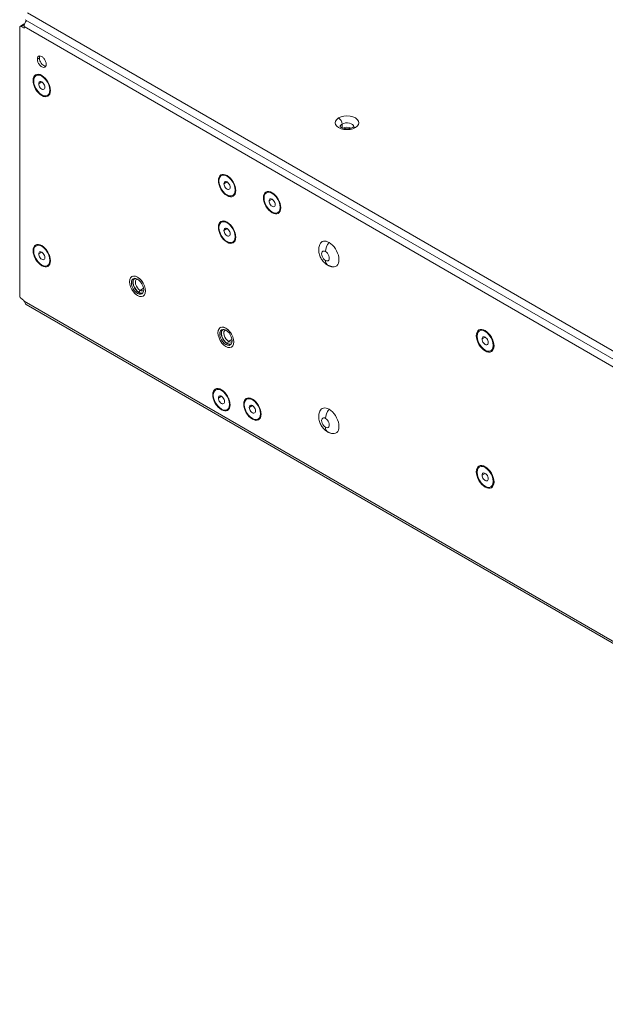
# Model space of a CAD drawing. Header units: millimetres. Extents: x 39 to 1680, y 50 to 804.
# Tile 41 of 68: x 1056 to 1196, y 297 to 533. Entities that reach past the tile are written whole.
import ezdxf

# ---------------------------------------------------------------- set-up
doc = ezdxf.new("R2010")
doc.units = ezdxf.units.MM
doc.header["$MEASUREMENT"] = 0
doc.layers.get('0').update_dxf_attribs({"lineweight": 25})

msp = doc.modelspace()

# ---------------------------------------------------------------- linework, layer by layer
at = {"color": 0, "linetype": 'Continuous', "lineweight": 0, "extrusion": (-1.66533e-16, 0.816497, 0.57735)}
for p, q in [((1057.761, 534.647), (1341.028, 371.103)), ((1056.874, 531.855), (1056.026, 531.365)), ((1057.048, 531.786), (1056.276, 531.34)), ((1057.261, 532.965), (1340.528, 369.42)), ((1055.922, 476.186), (1055.922, 531.136)), ((1056.276, 531.34), (1056.983, 530.932)), ((1348.319, 363.137), (1056.983, 531.34)), ((1056.983, 531.34), (1056.983, 530.932)), ((1060.66, 523.788), (1060.165, 523.502)), ((1059.139, 518.378), (1059.282, 518.366)), ((1059.85, 519.556), (1059.886, 519.576)), ((1060.483, 517.603), (1061.225, 518.031)), ((1062.394, 518.387), (1062.176, 518.647)), ((1062.86, 517.58), (1062.977, 517.261)), ((1063.311, 515.97), (1063.17, 516.517)), ((1063.205, 516.072), (1063.17, 516.051)), ((1062.6, 514.793), (1062.636, 514.813)), ((1133.315, 507.927), (1133.315, 507.011)), ((1103.602, 494.382), (1103.745, 494.369)), ((1104.313, 495.559), (1104.349, 495.579)), ((1104.946, 493.606), (1105.688, 494.035)), ((1106.857, 494.39), (1106.639, 494.651)), ((1107.323, 493.583), (1107.439, 493.264)), ((1107.774, 491.973), (1107.633, 492.521)), ((1107.668, 492.075), (1107.633, 492.055)), ((1115.132, 491.436), (1115.167, 491.456)), ((1107.063, 490.796), (1107.099, 490.816)), ((1114.421, 490.258), (1114.563, 490.246)), ((1115.765, 489.483), (1116.507, 489.911)), ((1117.676, 490.267), (1117.457, 490.527)), ((1118.142, 489.46), (1118.258, 489.14)), ((1117.882, 486.672), (1117.917, 486.693)), ((1118.593, 487.85), (1118.452, 488.397)), ((1118.487, 487.952), (1118.452, 487.931)), ((1104.313, 484.373), (1104.349, 484.393)), ((1103.602, 483.196), (1103.745, 483.183)), ((1104.946, 482.42), (1105.688, 482.849)), ((1106.857, 483.204), (1106.639, 483.465)), ((1107.323, 482.397), (1107.439, 482.078)), ((1107.063, 479.61), (1107.099, 479.63)), ((1107.774, 480.787), (1107.633, 481.335)), ((1107.668, 480.889), (1107.633, 480.869)), ((1059.139, 477.554), (1059.282, 477.541)), ((1059.85, 478.731), (1059.886, 478.751)), ((1060.483, 476.778), (1061.225, 477.207)), ((1062.394, 477.562), (1062.176, 477.823)), ((1055.922, 466.653), (1055.922, 476.186)), ((1062.86, 476.755), (1062.977, 476.436)), ((1063.311, 475.145), (1063.17, 475.693)), ((1063.205, 475.247), (1063.17, 475.227)), ((1062.6, 473.968), (1062.636, 473.988)), ((1082.294, 470.105), (1082.304, 470.111)), ((1082.861, 471.33), (1082.999, 471.41)), ((1084.217, 471.203), (1084.206, 471.197)), ((1084.821, 468.036), (1084.549, 467.566)), ((1085.659, 468.52), (1084.821, 468.036)), ((1348.213, 297.308), (1056.976, 465.453)), ((1084.549, 467.484), (1084.206, 467.286)), ((1085.551, 466.671), (1085.689, 466.75)), ((1057.506, 464.674), (1348.351, 296.754)), ((1104.075, 459.083), (1104.212, 459.162)), ((1105.43, 458.956), (1105.42, 458.95)), ((1166.27, 458.318), (1166.305, 458.339)), ((1167.645, 458.386), (1168.352, 457.692)), ((1103.507, 457.858), (1103.518, 457.864)), ((1106.872, 456.272), (1106.034, 455.789)), ((1166.903, 456.366), (1167.645, 456.794)), ((1168.814, 457.15), (1168.595, 457.41)), ((1169.28, 456.343), (1169.396, 456.023)), ((1105.763, 455.237), (1105.42, 455.039)), ((1106.034, 455.789), (1105.763, 455.318)), ((1106.765, 454.424), (1106.902, 454.503)), ((1167.645, 453.487), (1167.721, 453.649)), ((1169.02, 453.555), (1169.055, 453.576)), ((1169.518, 455.712), (1169.499, 455.701)), ((1169.625, 454.835), (1169.59, 454.814)), ((1102.97, 444.16), (1103.005, 444.181)), ((1102.259, 442.983), (1102.401, 442.971)), ((1103.602, 442.208), (1104.345, 442.636)), ((1105.514, 442.992), (1105.295, 443.252)), ((1105.979, 442.185), (1106.096, 441.865)), ((1110.394, 441.915), (1110.43, 441.935)), ((1105.72, 439.397), (1105.755, 439.418)), ((1106.325, 440.677), (1106.289, 440.656)), ((1106.431, 440.575), (1106.29, 441.122)), ((1109.683, 440.738), (1109.826, 440.726)), ((1111.027, 439.962), (1111.769, 440.391)), ((1112.938, 440.746), (1112.72, 441.007)), ((1113.404, 439.939), (1113.521, 439.62)), ((1113.144, 437.152), (1113.18, 437.172)), ((1113.855, 438.329), (1113.714, 438.877)), ((1113.749, 438.431), (1113.714, 438.411)), ((1166.27, 425.659), (1166.305, 425.679)), ((1167.645, 425.727), (1168.352, 425.033)), ((1166.903, 423.706), (1167.645, 424.134)), ((1168.814, 424.49), (1168.595, 424.75)), ((1169.28, 423.683), (1169.396, 423.364)), ((1169.518, 423.052), (1169.499, 423.041)), ((1167.645, 420.828), (1167.721, 420.99)), ((1169.02, 420.895), (1169.055, 420.916)), ((1169.625, 422.175), (1169.59, 422.154))]:
    msp.add_line(p, q, dxfattribs=at)
at = {"color": 0, "linetype": 'Continuous', "lineweight": 0, "extrusion": (-1.42496e-16, 3.02322e-16, -1)}
for centre, major_axis, start_param, end_param in [((1057.124, 531.422), (-0.25, 0.433), 0, 0.6289477), ((1084.821, 469.356), (0.808, -1.399), -0.0726278, 0.7853982), ((1106.034, 457.108), (0.808, -1.399), -0.0726278, 0.7853982)]:
    msp.add_ellipse(centre, major_axis=major_axis, ratio=0.5773503, start_param=start_param, end_param=end_param, dxfattribs=at)
at = {"color": 0, "linetype": 'Continuous', "lineweight": 0, "extrusion": (6.29482e-17, 2.20052e-16, -1)}
msp.add_ellipse((1057.973, 531.912), major_axis=(0.7, 1.212), ratio=0.5773503, start_param=-2.3561945, end_param=-1.1626789, dxfattribs=at)
at = {"color": 0, "linetype": 'Continuous', "lineweight": 0}
for centre, major_axis, start_param, end_param in [((1056.276, 530.932), (-0.25, 0.433), -0.7853982, 0.7853982), ((1061.225, 517.174), (1.375, -2.382), -2.3561945, 0.7853982), ((1061.225, 517.174), (0.525, -0.909), -2.3561945, 0.7853982), ((1061.261, 517.195), (1.375, -2.382), 0, 0.7853982), ((1134.482, 508.234), (-2.85, 0), -0.7853982, 2.3561945), ((1134.482, 508.234), (2.85, 0), -0.7853982, 2.3561945), ((1134.482, 507.254), (-1.65, 0), -0.7853982, -0.0586244), ((1134.482, 507.254), (1.65, 0), 0.0586244, 2.3561945), ((1134.482, 506.192), (-1.65, 0), -2.2194445, -0.9221481), ((1136.497, 506.09), (-0.6, 1.039), -0.7853982, 0), ((1105.688, 493.177), (1.375, -2.382), -2.3561945, 0.7853982), ((1105.688, 493.177), (0.525, -0.909), -2.3561945, 0.7853982), ((1105.724, 493.198), (1.375, -2.382), 0, 0.7853982), ((1116.507, 489.054), (1.375, -2.382), -2.3561945, 0.7853982), ((1116.507, 489.054), (0.525, -0.909), -2.3561945, 0.7853982), ((1116.542, 489.074), (1.375, -2.382), 0, 0.7853982), ((1105.688, 481.991), (1.375, -2.382), -2.3561945, 0.7853982), ((1105.688, 481.991), (0.525, -0.909), -2.3561945, 0.7853982), ((1105.724, 482.012), (1.375, -2.382), 0, 0.7853982), ((1061.225, 476.349), (1.375, -2.382), -2.3561945, 0.7853982), ((1129.32, 476.268), (-0.65, 1.126), -0.7853982, 2.3561945), ((1129.32, 476.268), (0.65, -1.126), -0.7853982, 2.3561945), ((1061.225, 476.349), (0.525, -0.909), -2.3561945, 0.7853982), ((1061.261, 476.37), (1.375, -2.382), 0, 0.7853982), ((1131.017, 476.186), (-1.2, -2.078), -0.7853982, 0), ((1084.206, 469.001), (-1.353, 2.343), -2.3561945, 0.7853982), ((1084.206, 469.001), (1.353, -2.343), -2.3561945, 0.7853982), ((1084.206, 469.001), (-1.345, 2.33), -0.7853982, 2.3561945), ((1084.549, 469.199), (-1.05, 1.819), 0.1640427, 2.3561945), ((1084.206, 469.001), (1.345, -2.33), -0.7853982, 2.3561945), ((1084.549, 469.199), (1.05, -1.819), -0.7853982, -0.1640427), ((1105.42, 456.753), (-1.353, 2.343), -2.3561945, 0.7853982), ((1105.42, 456.753), (-1.345, 2.33), -0.7853982, 2.3561945), ((1105.763, 456.951), (-1.05, 1.819), 0.1640427, 2.3561945), ((1105.42, 456.753), (1.345, -2.33), -0.7853982, 2.3561945), ((1105.42, 456.753), (1.353, -2.343), -2.3561945, 0.7853982), ((1167.645, 455.937), (1.375, -2.382), -2.3561945, 0.7853982), ((1167.645, 455.937), (0.525, -0.909), -2.3561945, 0.7853982), ((1105.763, 456.951), (1.05, -1.819), -0.7853982, -0.1640427), ((1167.68, 455.957), (1.375, -2.382), 0, 0.7853982), ((1104.345, 441.779), (1.375, -2.382), -2.3561945, 0.7853982), ((1104.345, 441.779), (0.525, -0.909), -2.3561945, 0.7853982), ((1104.38, 441.799), (1.375, -2.382), 0, 0.7853982), ((1111.769, 439.534), (1.375, -2.382), -2.3561945, 0.7853982), ((1111.769, 439.534), (0.525, -0.909), -2.3561945, 0.7853982), ((1111.805, 439.554), (1.375, -2.382), 0, 0.7853982), ((1129.32, 436.259), (-0.65, 1.126), -0.7853982, 2.3561945), ((1129.32, 436.259), (0.65, -1.126), -0.7853982, 2.3561945), ((1131.017, 436.178), (-1.2, -2.078), -0.7853982, 0), ((1167.645, 423.277), (1.375, -2.382), -2.3561945, 0.7853982), ((1167.645, 423.277), (0.525, -0.909), -2.3561945, 0.7853982), ((1167.68, 423.297), (1.375, -2.382), 0, 0.7853982)]:
    msp.add_ellipse(centre, major_axis=major_axis, ratio=0.5773503, start_param=start_param, end_param=end_param, dxfattribs=at)
at = {"color": 0, "linetype": 'Continuous', "lineweight": 0, "extrusion": (4.0637e-17, 1.51659e-16, -1)}
for centre, major_axis, start_param, end_param in [((1061.225, 517.174), (-1.475, 2.555), -0.7853982, 2.3561944), ((1061.225, 517.174), (1.475, -2.555), -0.7853982, 2.3561944), ((1105.688, 493.177), (-1.475, 2.555), -0.7853982, 2.3561944), ((1105.688, 493.177), (1.475, -2.555), -0.7853982, 2.3561944), ((1105.688, 481.991), (1.475, -2.555), -0.7853982, 2.3561944), ((1061.225, 476.349), (-1.475, 2.555), -0.7853982, 2.3561944), ((1061.225, 476.349), (1.475, -2.555), -0.7853982, 2.3561944), ((1104.345, 441.779), (1.475, -2.555), -0.7853982, 2.3561944), ((1111.769, 439.534), (1.475, -2.555), -0.7853982, 2.3561944), ((1168.352, 423.685), (0.825, -1.429), -1.1593926, -0.7539883)]:
    msp.add_ellipse(centre, major_axis=major_axis, ratio=0.5773503, start_param=start_param, end_param=end_param, dxfattribs=at)
at = {"color": 0, "linetype": 'Continuous', "lineweight": 0, "extrusion": (-5.00668e-17, 4.19785e-16, -1)}
for centre in [(1061.225, 517.174), (1105.688, 493.177), (1116.507, 489.054), (1105.688, 481.991), (1061.225, 476.349), (1167.645, 455.937), (1104.345, 441.779), (1111.769, 439.534), (1167.645, 423.277)]:
    msp.add_ellipse(centre, major_axis=(-1.375, 2.382), ratio=0.5773503, start_param=-0.7853982, end_param=2.3561945, dxfattribs=at)
at = {"color": 0, "linetype": 'Continuous', "lineweight": 0, "extrusion": (-2.23113e-17, 3.71711e-16, -1)}
for centre, major_axis, start_param, end_param in [((1061.261, 517.195), (-1.375, 2.382), 0, 2.3561945), ((1061.261, 476.37), (-1.375, 2.382), 0, 2.3561945), ((1084.344, 469.08), (1.345, -2.33), -0.0038298, 0), ((1105.557, 456.833), (1.345, -2.33), -0.0038298, 0)]:
    msp.add_ellipse(centre, major_axis=major_axis, ratio=0.5773503, start_param=start_param, end_param=end_param, dxfattribs=at)
at = {"color": 0, "linetype": 'Continuous', "lineweight": 0, "extrusion": (-1.86852e-16, 2.12615e-16, -1)}
for centre, major_axis, start_param, end_param in [((1061.225, 517.174), (-0.525, 0.909), -0.7853982, 2.3561945), ((1105.688, 493.177), (-0.525, 0.909), -0.7853982, 2.3561945), ((1116.507, 489.054), (-0.525, 0.909), -0.7853982, 2.3561945), ((1105.688, 481.991), (-0.525, 0.909), -0.7853982, 2.3561945), ((1106.395, 482.4), (0.8, -1.386), -2.3029426, -1.9851622), ((1061.225, 476.349), (-0.525, 0.909), -0.7853982, 2.3561945), ((1167.645, 455.937), (-0.525, 0.909), -0.7853982, 2.3561945), ((1104.345, 441.779), (-0.525, 0.909), -0.7853982, 2.3561945), ((1111.769, 439.534), (-0.525, 0.909), -0.7853982, 2.3561945), ((1167.645, 423.277), (-0.525, 0.909), -0.7853982, 2.3561945)]:
    msp.add_ellipse(centre, major_axis=major_axis, ratio=0.5773503, start_param=start_param, end_param=end_param, dxfattribs=at)
at = {"color": 0, "linetype": 'Continuous', "lineweight": 0, "extrusion": (-1.62815e-16, 2.26493e-16, -1)}
for centre in [(1061.933, 517.582), (1061.933, 476.758)]:
    msp.add_ellipse(centre, major_axis=(0.8, -1.386), ratio=0.5773503, start_param=-2.3029426, end_param=-1.9851622, dxfattribs=at)
at = {"color": 0, "linetype": 'Continuous', "lineweight": 0, "extrusion": (1.81141e-16, 2.96878e-16, -1)}
for centre in [(1061.862, 517.542), (1106.325, 493.545), (1117.143, 489.421), (1106.325, 482.359), (1061.862, 476.717), (1104.981, 442.146), (1112.406, 439.901)]:
    msp.add_ellipse(centre, major_axis=(0.8, -1.386), ratio=0.5773503, start_param=-1.8662372, end_param=-1.2753555, dxfattribs=at)
at = {"color": 0, "linetype": 'Continuous', "lineweight": 0, "extrusion": (1.28814e-17, 1.99733e-16, -1)}
for centre in [(1061.933, 517.582), (1105.052, 442.187), (1112.477, 439.942)]:
    msp.add_ellipse(centre, major_axis=(0.8, -1.386), ratio=0.5773503, start_param=-1.1564305, end_param=-0.8386501, dxfattribs=at)
at = {"color": 0, "linetype": 'Continuous', "lineweight": 0, "extrusion": (5.72369e-17, 2.89441e-16, -1)}
for centre, major_axis, start_param, end_param in [((1132.466, 508.417), (0.6, -1.039), -2.3561945, -0.7853982), ((1117.214, 489.462), (0.8, -1.386), -1.1564305, -0.8386501)]:
    msp.add_ellipse(centre, major_axis=major_axis, ratio=0.5773503, start_param=start_param, end_param=end_param, dxfattribs=at)
at = {"color": 0, "linetype": 'Continuous', "lineweight": 0, "extrusion": (2.53252e-16, 3.38511e-16, -1)}
for centre in [(1105.724, 493.198), (1116.542, 489.074), (1105.724, 482.012), (1104.38, 441.799), (1111.805, 439.554)]:
    msp.add_ellipse(centre, major_axis=(-1.375, 2.382), ratio=0.5773503, start_param=0, end_param=2.3561945, dxfattribs=at)
at = {"color": 0, "linetype": 'Continuous', "lineweight": 0, "extrusion": (-1.85927e-17, 3.09759e-16, -1)}
msp.add_ellipse((1106.395, 493.586), major_axis=(0.8, -1.386), ratio=0.5773503, start_param=-2.3029426, end_param=-1.9851622, dxfattribs=at)
at = {"color": 0, "linetype": 'Continuous', "lineweight": 0, "extrusion": (6.09555e-17, 2.27489e-16, -1)}
for centre, major_axis, start_param, end_param in [((1106.395, 493.586), (0.8, -1.386), -1.1564305, -0.8386501), ((1061.933, 476.758), (0.8, -1.386), -1.1564305, -0.8386501), ((1084.344, 469.08), (-1.345, 2.33), 0, 0.0038298), ((1105.557, 456.833), (-1.345, 2.33), 0, 0.0038298)]:
    msp.add_ellipse(centre, major_axis=major_axis, ratio=0.5773503, start_param=start_param, end_param=end_param, dxfattribs=at)
at = {"color": 0, "linetype": 'Continuous', "lineweight": 0, "extrusion": (-1.11556e-17, 1.85856e-16, -1)}
for centre in [(1116.507, 489.054), (1105.688, 481.991)]:
    msp.add_ellipse(centre, major_axis=(-1.475, 2.555), ratio=0.5773503, start_param=-0.7853982, end_param=2.3561944, dxfattribs=at)
at = {"color": 0, "linetype": 'Continuous', "lineweight": 0, "extrusion": (9.24296e-17, 1.17463e-16, -1)}
msp.add_ellipse((1116.507, 489.054), major_axis=(1.475, -2.555), ratio=0.5773503, start_param=-0.7853982, end_param=2.3561944, dxfattribs=at)
at = {"color": 0, "linetype": 'Continuous', "lineweight": 0, "extrusion": (1.0903e-16, 2.55245e-16, -1)}
msp.add_ellipse((1117.214, 489.462), major_axis=(0.8, -1.386), ratio=0.5773503, start_param=-2.3029426, end_param=-1.9851622, dxfattribs=at)
at = {"color": 0, "linetype": 'Continuous', "lineweight": 0, "extrusion": (1.53385e-16, 3.44952e-16, -1)}
msp.add_ellipse((1106.395, 482.4), major_axis=(0.8, -1.386), ratio=0.5773503, start_param=-1.1564305, end_param=-0.8386501, dxfattribs=at)
at = {"color": 0, "linetype": 'Continuous', "lineweight": 0, "extrusion": (3.31999e-17, 2.75563e-16, -1)}
msp.add_ellipse((1130.168, 476.758), major_axis=(-1.689, 2.926), ratio=0.5773503, start_param=-0.4205343, end_param=0.7853982, dxfattribs=at)
at = {"color": 0, "linetype": 'Continuous', "lineweight": 0, "extrusion": (1.85927e-17, 3.09759e-16, -1)}
msp.add_ellipse((1131.017, 478.309), major_axis=(1.2, 2.078), ratio=0.5773503, start_param=-2.3561945, end_param=-1.3089969, dxfattribs=at)
at = {"color": 0, "linetype": 'Continuous', "lineweight": 0, "extrusion": (-4.26297e-17, 2.95881e-16, -1)}
for centre, major_axis, start_param, end_param in [((1130.168, 476.758), (1.689, -2.926), -2.3561945, 0.4205343), ((1111.769, 439.534), (-1.475, 2.555), -0.7853982, 2.3561944)]:
    msp.add_ellipse(centre, major_axis=major_axis, ratio=0.5773503, start_param=start_param, end_param=end_param, dxfattribs=at)
at = {"color": 0, "linetype": 'Continuous', "lineweight": 0, "extrusion": (-2.14608e-16, 2.60689e-16, -1)}
for centre, major_axis in [((1084.206, 469.001), (-1.05, 1.819)), ((1084.206, 469.001), (1.05, -1.819)), ((1105.42, 456.753), (-1.05, 1.819)), ((1105.42, 456.753), (1.05, -1.819))]:
    msp.add_ellipse(centre, major_axis=major_axis, ratio=0.5773503, start_param=-2.3561945, end_param=0.7853982, dxfattribs=at)
at = {"color": 0, "linetype": 'Continuous', "lineweight": 0, "extrusion": (-2.60298e-17, 4.33663e-16, -1)}
for centre in [(1084.549, 469.199), (1105.763, 456.951)]:
    msp.add_ellipse(centre, major_axis=(-1, 1.732), ratio=0.5773503, start_param=-2.3561945, end_param=-0.0220351, dxfattribs=at)
at = {"color": 0, "linetype": 'Continuous', "lineweight": 0, "extrusion": (1.73704e-16, 4.20782e-16, -1)}
for centre in [(1084.821, 469.356), (1106.034, 457.108)]:
    msp.add_ellipse(centre, major_axis=(-0.808, 1.399), ratio=0.5773503, start_param=-2.3561945, end_param=0.0726278, dxfattribs=at)
at = {"color": 0, "linetype": 'Continuous', "lineweight": 0, "extrusion": (5.44432e-18, 3.23637e-16, -1)}
msp.add_ellipse((1056.205, 466.49), major_axis=(-0.2, 0.346), ratio=0.5773503, start_param=-2.4707305, end_param=-0.7853982, dxfattribs=at)
at = {"color": 0, "linetype": 'Continuous', "lineweight": 0, "extrusion": (-1.83133e-16, 1.50663e-16, -1)}
msp.add_ellipse((1056.346, 464.988), major_axis=(0.675, -1.169), ratio=0.5773503, start_param=-2.4707305, end_param=-1.6353204, dxfattribs=at)
at = {"color": 0, "linetype": 'Continuous', "lineweight": 0, "extrusion": (-1.11022e-16, 1.92296e-16, -1)}
for centre in [(1084.549, 469.199), (1105.763, 456.951)]:
    msp.add_ellipse(centre, major_axis=(1, -1.732), ratio=0.5773503, start_param=0.0220351, end_param=0.7853982, dxfattribs=at)
at = {"color": 0, "linetype": 'Continuous', "lineweight": 0, "extrusion": (8.87111e-17, 1.79415e-16, -1)}
msp.add_ellipse((1167.645, 455.937), major_axis=(-1.5, 2.598), ratio=0.5773503, start_param=-2.3561945, end_param=0.7853981, dxfattribs=at)
at = {"color": 0, "linetype": 'Continuous', "lineweight": 0, "extrusion": (-8.69853e-17, 2.06174e-16, -1)}
for centre, major_axis, start_param, end_param in [((1167.68, 455.957), (-1.375, 2.382), 0, 2.3561945), ((1167.645, 423.277), (-1.5, 2.598), -2.3561945, 0.7853981)]:
    msp.add_ellipse(centre, major_axis=major_axis, ratio=0.5773503, start_param=start_param, end_param=end_param, dxfattribs=at)
at = {"color": 0, "linetype": 'Continuous', "lineweight": 0, "extrusion": (-3.89112e-17, 2.3393e-16, -1)}
for centre, major_axis, start_param, end_param in [((1167.645, 455.937), (1.5, -2.598), -2.3561945, 0.7853981), ((1130.168, 436.749), (-1.689, 2.926), -0.4205343, 0.7853982)]:
    msp.add_ellipse(centre, major_axis=major_axis, ratio=0.5773503, start_param=start_param, end_param=end_param, dxfattribs=at)
at = {"color": 0, "linetype": 'Continuous', "lineweight": 0, "extrusion": (-6.29482e-17, 2.20052e-16, -1)}
for centre, major_axis, start_param, end_param in [((1168.352, 456.345), (0.825, -1.429), -2.3876043, -2.3561945), ((1167.68, 423.297), (-1.375, 2.382), 0, 2.3561945)]:
    msp.add_ellipse(centre, major_axis=major_axis, ratio=0.5773503, start_param=start_param, end_param=end_param, dxfattribs=at)
at = {"color": 0, "linetype": 'Continuous', "lineweight": 0, "extrusion": (-6.66668e-17, 2.82004e-16, -1)}
for centre, start_param, end_param in [((1168.352, 456.345), -2.3561945, -1.9822001), ((1168.352, 423.685), -2.3876043, -2.3561945)]:
    msp.add_ellipse(centre, major_axis=(0.825, -1.429), ratio=0.5773503, start_param=start_param, end_param=end_param, dxfattribs=at)
at = {"color": 0, "linetype": 'Continuous', "lineweight": 0, "extrusion": (1.12748e-16, 1.93293e-16, -1)}
for centre in [(1168.281, 456.304), (1168.281, 423.644)]:
    msp.add_ellipse(centre, major_axis=(0.8, -1.386), ratio=0.5773503, start_param=-1.8662372, end_param=-1.2753555, dxfattribs=at)
at = {"color": 0, "linetype": 'Continuous', "lineweight": 0, "extrusion": (-1.38778e-16, 2.4037e-16, -1)}
msp.add_ellipse((1168.352, 456.345), major_axis=(0.825, -1.429), ratio=0.5773503, start_param=-1.1593926, end_param=-0.7539883, dxfattribs=at)
at = {"color": 0, "linetype": 'Continuous', "lineweight": 0, "extrusion": (1.72578e-18, 3.85589e-16, -1)}
msp.add_ellipse((1104.345, 441.779), major_axis=(-1.475, 2.555), ratio=0.5773503, start_param=-0.7853982, end_param=2.3561944, dxfattribs=at)
at = {"color": 0, "linetype": 'Continuous', "lineweight": 0, "extrusion": (-1.66533e-16, 2.88444e-16, -1)}
for centre in [(1105.052, 442.187), (1112.477, 439.942)]:
    msp.add_ellipse(centre, major_axis=(0.8, -1.386), ratio=0.5773503, start_param=-2.3029426, end_param=-1.9851622, dxfattribs=at)
at = {"color": 0, "linetype": 'Continuous', "lineweight": 0, "extrusion": (-1.29348e-16, 3.31074e-16, -1)}
msp.add_ellipse((1131.017, 438.301), major_axis=(1.2, 2.078), ratio=0.5773503, start_param=-2.3561945, end_param=-1.3089969, dxfattribs=at)
at = {"color": 0, "linetype": 'Continuous', "lineweight": 0, "extrusion": (-1.14741e-16, 2.54248e-16, -1)}
msp.add_ellipse((1130.168, 436.749), major_axis=(1.689, -2.926), ratio=0.5773503, start_param=-2.3561945, end_param=0.4205343, dxfattribs=at)
at = {"color": 0, "linetype": 'Continuous', "lineweight": 0, "extrusion": (5.35184e-17, 3.51393e-16, -1)}
msp.add_ellipse((1167.645, 423.277), major_axis=(1.5, -2.598), ratio=0.5773503, start_param=-2.3561945, end_param=0.7853981, dxfattribs=at)
at = {"color": 0, "linetype": 'Continuous', "lineweight": 0, "extrusion": (1.33067e-16, 2.69122e-16, -1)}
msp.add_ellipse((1168.352, 423.685), major_axis=(0.825, -1.429), ratio=0.5773503, start_param=-2.3561945, end_param=-1.9822001, dxfattribs=at)
at = {"color": 0, "linetype": 'Continuous', "lineweight": 0}
for points in [[(1060.165, 523.502), (1060.181, 523.755), (1060.256, 524.067), (1060.672, 524.326), (1061.225, 524.168), (1061.779, 523.687), (1062.194, 522.948), (1062.27, 522.549), (1062.286, 522.277)], [(1062.286, 522.277), (1062.27, 522.024), (1062.194, 521.712), (1061.779, 521.453), (1061.225, 521.611), (1060.672, 522.092), (1060.256, 522.831), (1060.181, 523.23), (1060.165, 523.502)], [(1060.66, 523.788), (1060.672, 523.983), (1060.706, 524.142), (1060.767, 524.259)]]:
    msp.add_open_spline(points, degree=3, dxfattribs=at)
for points, knots in [([(1062.181, 521.806), (1062.11, 521.807), (1061.897, 521.845), (1061.467, 522.094), (1061.079, 522.532), (1060.754, 523.119), (1060.674, 523.555), (1060.66, 523.788)], [0.35078608, 0.35078608, 0.35078608, 0.35078608, 0.42857143, 0.57142857, 0.71428571, 0.85714286, 1, 1, 1, 1]), ([(1132.817, 507.334), (1132.817, 507.334), (1132.823, 507.322), (1132.866, 507.274), (1132.91, 507.232), (1133.042, 507.141), (1133.128, 507.092), (1133.344, 506.996), (1133.475, 506.95), (1133.773, 506.874), (1133.943, 506.844), (1134.3, 506.808), (1134.489, 506.804), (1134.861, 506.823), (1135.044, 506.847), (1135.377, 506.917), (1135.528, 506.963), (1135.749, 507.051), (1135.83, 507.091), (1135.897, 507.129)], [2.650715, 2.650715, 2.650715, 2.650715, 2.8274334, 2.8274334, 3.0521591, 3.0521591, 3.2724439, 3.2724439, 3.5071261, 3.5071261, 3.7571263, 3.7571263, 4.016766, 4.016766, 4.2777761, 4.2777761, 4.5312311, 4.5312311, 4.712389, 4.712389, 4.712389, 4.712389]), ([(1135.897, 507.129), (1135.955, 507.163), (1136.004, 507.196), (1136.078, 507.256), (1136.105, 507.282), (1136.138, 507.32), (1136.145, 507.331), (1136.147, 507.334), (1136.147, 507.334), (1136.147, 507.334)], [4.71238898, 4.71238898, 4.71238898, 4.71238898, 4.86946861, 4.86946861, 5.02654825, 5.02654825, 5.18362788, 5.18362788, 5.20326667, 5.20326667, 5.20326667, 5.20326667]), ([(1127.937, 479.03), (1127.809, 478.719), (1127.745, 478.419), (1127.677, 477.765), (1127.701, 477.423), (1127.824, 476.738), (1127.934, 476.401), (1128.221, 475.766), (1128.398, 475.468), (1128.82, 474.911), (1129.066, 474.651), (1129.5, 474.308), (1129.651, 474.203), (1129.817, 474.108)], [1.2059325, 1.2059325, 1.2059325, 1.2059325, 1.4590565, 1.4590565, 1.7972143, 1.7972143, 2.1843463, 2.1843463, 2.5714783, 2.5714783, 2.9586103, 2.9586103, 3.1415927, 3.1415927, 3.1415927, 3.1415927]), ([(1129.817, 474.108), (1129.883, 474.069), (1129.952, 474.033), (1130.094, 473.962), (1130.168, 473.929), (1130.321, 473.866), (1130.401, 473.837), (1130.567, 473.784), (1130.653, 473.76), (1130.832, 473.719), (1130.925, 473.702), (1131.021, 473.689)], [3.14159265, 3.14159265, 3.14159265, 3.14159265, 3.21456542, 3.21456542, 3.28753818, 3.28753818, 3.36051095, 3.36051095, 3.43348372, 3.43348372, 3.50645648, 3.50645648, 3.50645648, 3.50645648]), ([(1056.976, 465.453), (1057.018, 465.326), (1057.066, 465.207), (1057.185, 464.982), (1057.258, 464.881), (1057.39, 464.752), (1057.442, 464.711), (1057.5, 464.677), (1057.503, 464.675), (1057.506, 464.674)], [0, 0, 0, 0, 0.04166295, 0.04166295, 0.08697158, 0.08697158, 0.11358748, 0.11358748, 0.11490159, 0.11490159, 0.11490159, 0.11490159]), ([(1127.937, 439.022), (1127.809, 438.711), (1127.745, 438.411), (1127.677, 437.756), (1127.701, 437.415), (1127.824, 436.73), (1127.934, 436.393), (1128.221, 435.757), (1128.398, 435.46), (1128.82, 434.903), (1129.066, 434.643), (1129.5, 434.299), (1129.651, 434.195), (1129.817, 434.099)], [1.2059325, 1.2059325, 1.2059325, 1.2059325, 1.4590565, 1.4590565, 1.7972143, 1.7972143, 2.1843463, 2.1843463, 2.5714783, 2.5714783, 2.9586103, 2.9586103, 3.1415927, 3.1415927, 3.1415927, 3.1415927]), ([(1129.817, 434.099), (1129.883, 434.061), (1129.952, 434.024), (1130.094, 433.954), (1130.168, 433.921), (1130.321, 433.858), (1130.401, 433.829), (1130.567, 433.776), (1130.653, 433.752), (1130.832, 433.711), (1130.925, 433.693), (1131.021, 433.68)], [3.14159265, 3.14159265, 3.14159265, 3.14159265, 3.21456542, 3.21456542, 3.28753818, 3.28753818, 3.36051095, 3.36051095, 3.43348372, 3.43348372, 3.50645648, 3.50645648, 3.50645648, 3.50645648])]:
    msp.add_open_spline(points, degree=3, knots=knots, dxfattribs=at)

doc.saveas('drawing.dxf')
